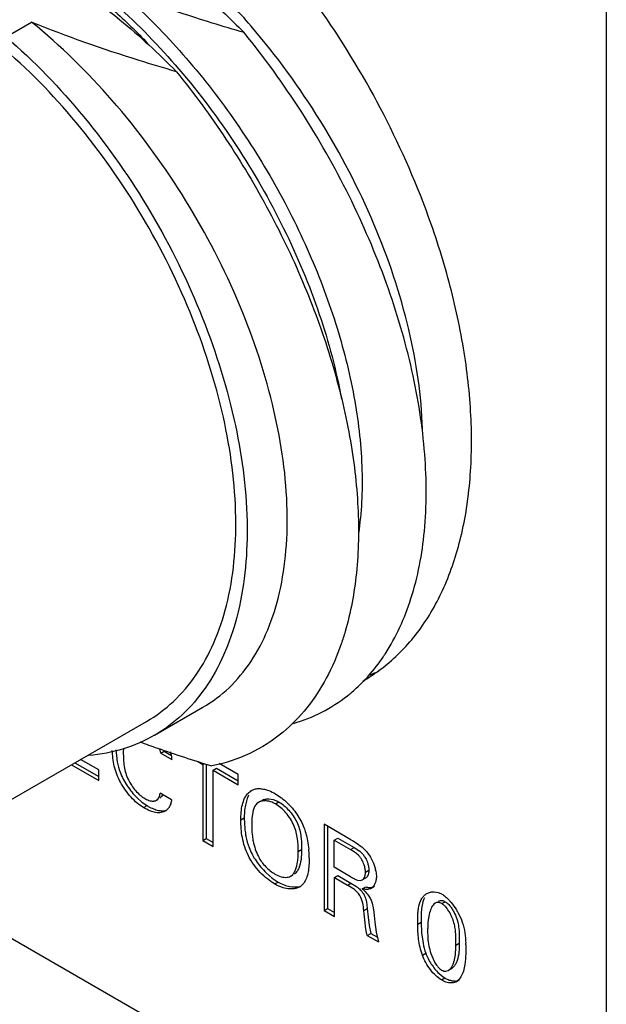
# Model space of a CAD drawing. Header units: inches. Extents: x 0 to 34, y 0 to 22.
# Tile 78 of 126: x 23.718 to 24.08, y 11.087 to 11.694. Entities that reach past the tile are written whole.
import ezdxf

# ---------------------------------------------------------------- set-up
doc = ezdxf.new("R2010")
doc.units = ezdxf.units.IN
doc.header["$LTSCALE"] = 1.87
doc.header["$MEASUREMENT"] = 0
doc.layers.get('0').update_dxf_attribs({"linetype": 'CONTINUOUS'})
doc.layers.add('02___PRT_ALL_AXES', color=7, linetype='CONTINUOUS')

msp = doc.modelspace()

# ---------------------------------------------------------------- linework, layer by layer
at = {"color": 7, "linetype": 'CONTINUOUS'}
for p, q in [((24.07992, 13.39589), (24.07992, 8.82366)), ((23.70986, 11.68309), (23.72566, 11.69221)), ((23.80142, 11.25254), (23.83128, 11.26979)), ((23.63503, 11.16784), (23.7965, 11.26107)), ((23.78219, 11.2444), (23.78217, 11.24202)), ((23.80521, 11.24147), (23.80472, 11.24416)), ((23.77755, 11.2436), (23.77807, 11.23829)), ((23.80521, 11.24147), (23.80733, 11.2427)), ((23.80521, 11.24147), (23.81204, 11.23752)), ((23.80733, 11.2427), (23.81141, 11.24034)), ((23.75024, 11.23436), (23.7671, 11.22463)), ((23.75236, 11.23558), (23.7671, 11.22707)), ((23.7671, 11.23111), (23.75586, 11.2376)), ((23.82805, 11.23639), (23.8312, 11.23457)), ((23.8312, 11.23457), (23.83208, 11.23508)), ((23.8312, 11.23457), (23.8312, 11.18762)), ((23.83332, 11.23469), (23.83332, 11.18884)), ((23.83751, 11.23093), (23.83963, 11.23215)), ((23.83963, 11.23215), (23.85297, 11.22445)), ((23.85297, 11.22827), (23.84128, 11.23502)), ((23.7671, 11.22463), (23.7671, 11.23111)), ((23.83751, 11.23093), (23.85297, 11.222)), ((23.83751, 11.18397), (23.83751, 11.23093)), ((23.85297, 11.222), (23.85297, 11.22827)), ((23.79049, 11.2141), (23.79356, 11.21135)), ((23.80578, 11.21471), (23.80478, 11.21373)), ((23.81192, 11.21275), (23.8049, 11.21681)), ((23.80643, 11.21591), (23.80578, 11.21471)), ((23.85853, 11.2136), (23.85739, 11.20943)), ((23.85942, 11.21557), (23.85853, 11.2136)), ((23.85906, 11.21684), (23.86056, 11.21813)), ((23.86056, 11.21813), (23.86129, 11.21855)), ((23.86056, 11.21813), (23.86107, 11.21846)), ((23.79356, 11.21135), (23.7968, 11.20912)), ((23.79467, 11.2079), (23.7968, 11.20912)), ((23.80265, 11.2125), (23.80356, 11.21303)), ((23.86696, 11.21196), (23.86556, 11.21115)), ((23.87187, 11.21332), (23.87464, 11.21288)), ((23.876, 11.21017), (23.87813, 11.2114)), ((23.80113, 11.20511), (23.7998, 11.2055)), ((23.80964, 11.20714), (23.80867, 11.20622)), ((23.85462, 11.20034), (23.85674, 11.20156)), ((23.86193, 11.205), (23.86145, 11.20132)), ((23.86137, 11.19992), (23.86132, 11.19691)), ((23.92248, 11.18813), (23.906, 11.19765)), ((23.906, 11.19765), (23.906, 11.14442)), ((23.90813, 11.19642), (23.90813, 11.14565)), ((23.9122, 11.18787), (23.91432, 11.1891)), ((23.91432, 11.1891), (23.92441, 11.18327)), ((23.8312, 11.18762), (23.83332, 11.18884)), ((23.8312, 11.18762), (23.83751, 11.18397)), ((23.83332, 11.18884), (23.83751, 11.18642)), ((23.9122, 11.18787), (23.92229, 11.18205)), ((23.9122, 11.17114), (23.9122, 11.18787)), ((23.92229, 11.18205), (23.92441, 11.18327)), ((23.92441, 11.18327), (23.92794, 11.18097)), ((23.88999, 11.18087), (23.89211, 11.1821)), ((23.92229, 11.16532), (23.9122, 11.17114)), ((23.87015, 11.16777), (23.87391, 11.16451)), ((23.88529, 11.16558), (23.88667, 11.16638)), ((23.88529, 11.16558), (23.88583, 11.16595)), ((23.88583, 11.16595), (23.88665, 11.16642)), ((23.88796, 11.16717), (23.88741, 11.1668)), ((23.91233, 11.1648), (23.91446, 11.16603)), ((23.91233, 11.1648), (23.92037, 11.16016)), ((23.91233, 11.14077), (23.91233, 11.1648)), ((23.91446, 11.16603), (23.92249, 11.16139)), ((23.93148, 11.16812), (23.9336, 11.16935)), ((23.93208, 11.16491), (23.9316, 11.16456)), ((23.93782, 11.16899), (23.93818, 11.16572)), ((23.87391, 11.16451), (23.87755, 11.16205)), ((23.87543, 11.16083), (23.87755, 11.16205)), ((23.89304, 11.16082), (23.89178, 11.15961)), ((23.92037, 11.16016), (23.92249, 11.16139)), ((23.92364, 11.1581), (23.92037, 11.16016)), ((23.92249, 11.16139), (23.92589, 11.15924)), ((23.92656, 11.16322), (23.92835, 11.16299)), ((23.92835, 11.16299), (23.92948, 11.16334)), ((23.92948, 11.16334), (23.9316, 11.16456)), ((23.9295, 11.15783), (23.93162, 11.15906)), ((23.93493, 11.15817), (23.93705, 11.15939)), ((23.93049, 11.15762), (23.9295, 11.15783)), ((23.97379, 11.15605), (23.97627, 11.15561)), ((23.97627, 11.15561), (23.97793, 11.15492)), ((23.932, 11.14982), (23.93258, 11.14561)), ((23.93557, 11.14899), (23.9362, 11.14617)), ((23.96782, 11.1523), (23.96725, 11.15107)), ((23.97443, 11.14899), (23.97356, 11.14832)), ((23.97531, 11.1495), (23.97443, 11.14899)), ((23.97655, 11.15022), (23.97777, 11.15064)), ((23.97853, 11.1487), (23.98065, 11.14992)), ((23.906, 11.14442), (23.90813, 11.14565)), ((23.906, 11.14442), (23.91233, 11.14077)), ((23.90813, 11.14565), (23.91233, 11.14322)), ((23.93046, 11.14438), (23.93258, 11.14561)), ((23.93258, 11.14561), (23.93309, 11.14037)), ((23.9362, 11.14617), (23.93652, 11.14354)), ((23.93652, 11.14354), (23.93719, 11.13728)), ((23.97076, 11.14217), (23.96997, 11.13708)), ((23.93309, 11.14037), (23.93371, 11.13529)), ((23.93371, 11.13529), (23.93469, 11.13031)), ((23.93719, 11.13728), (23.93812, 11.13105)), ((23.96364, 11.13606), (23.96577, 11.13729)), ((23.96577, 11.13729), (23.96602, 11.13078)), ((23.93257, 11.12909), (23.93469, 11.13031)), ((23.93257, 11.12909), (23.9394, 11.12514)), ((23.93469, 11.13031), (23.93879, 11.12794)), ((23.93812, 11.13105), (23.9394, 11.12514)), ((23.96602, 11.13078), (23.96694, 11.12435)), ((23.98707, 11.12305), (23.9892, 11.12427)), ((23.99325, 11.12321), (23.99327, 11.12013)), ((23.96652, 11.11693), (23.96864, 11.11816)), ((23.97177, 11.11805), (23.97354, 11.11366)), ((23.97679, 11.10568), (23.97939, 11.10354)), ((23.98103, 11.10703), (23.98251, 11.10751)), ((23.98251, 11.10751), (23.98463, 11.10873)), ((23.98251, 11.10751), (23.98327, 11.10807)), ((23.98598, 11.1099), (23.98463, 11.10873)), ((23.97834, 11.10163), (23.98046, 11.10286)), ((23.97971, 11.10092), (23.97834, 11.10163)), ((23.97939, 11.10354), (23.98046, 11.10286)), ((23.98105, 11.10038), (23.97971, 11.10092)), ((23.98714, 11.10045), (23.98926, 11.10168)), ((23.98878, 11.10162), (23.98714, 11.10045)), ((23.99027, 11.10352), (23.98878, 11.10162))]:
    msp.add_line(p, q, dxfattribs=at)
for centre, radius, start, end in [((23.84354, 11.36783), 0.11941, 325.84223, 326.88161), ((23.85831, 11.35559), 0.10018, 309.76083, 312.29522), ((23.85689, 11.35714), 0.10228, 312.30014, 315.76351), ((23.85905, 11.35471), 0.09903, 308.18116, 309.75843), ((23.80351, 11.21256), 0.00818, 318.57655, 326.09106), ((23.86856, 11.20594), 0.00601, 119.95694, 131.89831), ((23.80426, 11.21181), 0.00712, 300.03299, 308.25412), ((23.90836, 11.19803), 0.04703, 175.99436, 177.7016), ((23.83937, 11.17692), 0.05739, 4.38183, 5.431), ((23.83883, 11.17688), 0.05793, 0.00646, 4.38098), ((23.91572, 11.16449), 0.02255, 11.52468, 13.92498), ((23.88692, 11.16596), 0.008, 299.97547, 307.4008), ((23.88589, 11.16684), 0.00935, 319.87595, 323.99518), ((23.97375, 11.14731), 0.0088, 120.0136, 124.7199), ((23.97237, 11.14411), 0.01216, 59.98463, 62.79177), ((24.01711, 11.13284), 0.04732, 176.46132, 179.95163), ((24.01702, 11.13286), 0.04724, 174.8687, 176.47239), ((24.01458, 11.13413), 0.04864, 191.5919, 199.17116), ((24.0119, 11.13114), 0.04221, 191.43798, 198.06548), ((23.89884, 11.12182), 0.09442, 0.84785, 1.53863)]:
    msp.add_arc(centre, radius, start, end, dxfattribs=at)
for points, knots in [([(23.86095, 11.68977), (23.85691, 11.69446), (23.84079, 11.71246), (23.82314, 11.72911), (23.80918, 11.74043)], [0, 0, 0, 0, 0.256249, 1, 1, 1, 1]), ([(23.79956, 11.73488), (23.81005, 11.72742), (23.82982, 11.71185), (23.84809, 11.69454), (23.85666, 11.68577)], [0, 0, 0, 0, 0.511999, 1, 1, 1, 1]), ([(23.7642, 11.71446), (23.76881, 11.71072), (23.7874, 11.69486), (23.80446, 11.67725), (23.81648, 11.66321)], [0, 0, 0, 0, 0.243258, 1, 1, 1, 1]), ([(23.77997, 11.71132), (23.79222, 11.70063), (23.81577, 11.67727), (23.84726, 11.63815), (23.87476, 11.59539), (23.89742, 11.55043), (23.91455, 11.50476), (23.92562, 11.45987), (23.93033, 11.41724), (23.92904, 11.38981), (23.92713, 11.37697)], [0, 0, 0, 0, 0.128927, 0.262369, 0.397508, 0.531335, 0.66092, 0.783558, 0.897067, 1, 1, 1, 1]), ([(23.85666, 11.68577), (23.85009, 11.68768), (23.82428, 11.69542), (23.79873, 11.70408), (23.77998, 11.71132)], [0, 0, 0, 0, 0.253788, 1, 1, 1, 1]), ([(23.76885, 11.70609), (23.77129, 11.70399), (23.78111, 11.69534), (23.79048, 11.68619), (23.7973, 11.67907)], [0, 0, 0, 0, 0.246209, 1, 1, 1, 1]), ([(23.76715, 11.70391), (23.77152, 11.70061), (23.78822, 11.68744), (23.80387, 11.67295), (23.8149, 11.66166)], [0, 0, 0, 0, 0.257817, 1, 1, 1, 1]), ([(23.8149, 11.66166), (23.80721, 11.6639), (23.7771, 11.67297), (23.74735, 11.68332), (23.72566, 11.69221)], [0, 0, 0, 0, 0.254701, 1, 1, 1, 1]), ([(23.83127, 11.26979), (23.83708, 11.27314), (23.84812, 11.28146), (23.86165, 11.29785), (23.87207, 11.31787), (23.87926, 11.34109), (23.8831, 11.36711), (23.88377, 11.40622), (23.87546, 11.45923), (23.8533, 11.52369), (23.81992, 11.58686), (23.77743, 11.64441), (23.74358, 11.67768), (23.72566, 11.69221)], [0, 0, 0, 0, 0.041291, 0.084145, 0.129876, 0.179374, 0.233152, 0.291307, 0.419729, 0.561059, 0.709399, 0.857945, 1, 1, 1, 1]), ([(23.96664, 11.44119), (23.96602, 11.46188), (23.95952, 11.50525), (23.93787, 11.56945), (23.90503, 11.63251), (23.87662, 11.67152), (23.86095, 11.68977)], [0, 0, 0, 0, 0.226111, 0.475261, 0.737194, 1, 1, 1, 1]), ([(23.70986, 11.68309), (23.72723, 11.66816), (23.75995, 11.63412), (23.80069, 11.57558), (23.83234, 11.51141), (23.85277, 11.44587), (23.86066, 11.38327), (23.85602, 11.33493), (23.84485, 11.30209), (23.83353, 11.28158), (23.81912, 11.2647), (23.80751, 11.25606), (23.80142, 11.25254)], [0, 0, 0, 0, 0.139472, 0.286022, 0.433003, 0.5737, 0.702336, 0.815243, 0.865761, 0.912762, 0.957102, 1, 1, 1, 1]), ([(23.94356, 11.30258), (23.95043, 11.31311), (23.96154, 11.33782), (23.96932, 11.37991), (23.96914, 11.42747), (23.96097, 11.47886), (23.94514, 11.53232), (23.92212, 11.58595), (23.89269, 11.63781), (23.86925, 11.67029), (23.85666, 11.68577)], [0, 0, 0, 0, 0.091051, 0.19339, 0.307904, 0.433792, 0.56898, 0.710655, 0.855493, 1, 1, 1, 1]), ([(23.79649, 11.26106), (23.80245, 11.2645), (23.81379, 11.27297), (23.82782, 11.28955), (23.83877, 11.30971), (23.84948, 11.34201), (23.85361, 11.38952), (23.8453, 11.4509), (23.82462, 11.51496), (23.79296, 11.57738), (23.75251, 11.63391), (23.72014, 11.66649), (23.70301, 11.68062)], [0, 0, 0, 0, 0.042863, 0.087213, 0.134276, 0.184931, 0.298286, 0.427474, 0.568599, 0.715648, 0.861703, 1, 1, 1, 1]), ([(23.81648, 11.66321), (23.82921, 11.64834), (23.85277, 11.61683), (23.88184, 11.56607), (23.90381, 11.51351), (23.91348, 11.47745), (23.91676, 11.45971)], [0, 0, 0, 0, 0.256206, 0.513411, 0.763791, 1, 1, 1, 1]), ([(23.8149, 11.66166), (23.82575, 11.64832), (23.84618, 11.62046), (23.87266, 11.57616), (23.89452, 11.53014), (23.91124, 11.48367), (23.92237, 11.43798), (23.92769, 11.39428), (23.92702, 11.35373), (23.92238, 11.32824), (23.91893, 11.3165)], [0, 0, 0, 0, 0.138479, 0.277635, 0.414956, 0.548017, 0.674583, 0.792834, 0.90146, 1, 1, 1, 1]), ([(23.91893, 11.3165), (23.91818, 11.31392), (23.91502, 11.30405), (23.9109, 11.29446), (23.90726, 11.28769)], [0, 0, 0, 0, 0.258928, 1, 1, 1, 1]), ([(23.93017, 11.28578), (23.93128, 11.28692), (23.93567, 11.29164), (23.93963, 11.29676), (23.94236, 11.30078)], [0, 0, 0, 0, 0.246169, 1, 1, 1, 1]), ([(23.90726, 11.28769), (23.90381, 11.28126), (23.89599, 11.26922), (23.88597, 11.25891), (23.88062, 11.25446)], [0, 0, 0, 0, 0.512138, 1, 1, 1, 1]), ([(23.887, 11.25982), (23.89303, 11.26157), (23.90476, 11.26619), (23.91536, 11.27301), (23.92027, 11.27686)], [0, 0, 0, 0, 0.501626, 1, 1, 1, 1]), ([(23.80142, 11.25254), (23.79537, 11.24905), (23.78222, 11.24336), (23.76816, 11.24071), (23.76098, 11.24008)], [0, 0, 0, 0, 0.491873, 1, 1, 1, 1]), ([(23.88062, 11.25446), (23.87438, 11.24927), (23.86045, 11.24033), (23.84471, 11.23523), (23.83664, 11.23362)], [0, 0, 0, 0, 0.496593, 1, 1, 1, 1]), ([(23.79227, 11.24848), (23.7959, 11.24716), (23.8106, 11.24193), (23.82543, 11.23709), (23.83664, 11.23361)], [0, 0, 0, 0, 0.247652, 1, 1, 1, 1]), ([(23.79467, 11.2079), (23.79329, 11.20869), (23.79056, 11.21069), (23.78681, 11.21436), (23.78333, 11.21867), (23.78034, 11.22341), (23.77803, 11.22838), (23.77653, 11.23342), (23.77569, 11.23836), (23.77545, 11.24161), (23.77539, 11.2432)], [0, 0, 0, 0, 0.114191, 0.241041, 0.375096, 0.510507, 0.641759, 0.766703, 0.886162, 1, 1, 1, 1]), ([(23.77807, 11.23829), (23.77817, 11.23758), (23.77867, 11.2347), (23.77945, 11.23186), (23.78023, 11.22978)], [0, 0, 0, 0, 0.243039, 1, 1, 1, 1]), ([(23.78217, 11.24202), (23.78217, 11.24061), (23.78221, 11.23771), (23.78248, 11.23482), (23.78272, 11.23336)], [0, 0, 0, 0, 0.487148, 1, 1, 1, 1]), ([(23.81116, 11.24238), (23.81128, 11.24197), (23.81169, 11.24037), (23.81196, 11.23874), (23.81204, 11.23752)], [0, 0, 0, 0, 0.263062, 1, 1, 1, 1]), ([(23.78272, 11.23336), (23.78294, 11.23197), (23.78358, 11.22914), (23.78465, 11.22644), (23.78531, 11.2251)], [0, 0, 0, 0, 0.484852, 1, 1, 1, 1]), ([(23.78023, 11.22978), (23.78132, 11.22685), (23.78356, 11.22262), (23.78728, 11.21755), (23.78939, 11.2152), (23.79049, 11.2141)], [0, 0, 0, 0, 0.498425, 0.752755, 1, 1, 1, 1]), ([(23.78531, 11.2251), (23.78591, 11.22389), (23.78727, 11.22156), (23.78965, 11.21838), (23.79227, 11.21567), (23.79421, 11.21421), (23.79519, 11.21364)], [0, 0, 0, 0, 0.263956, 0.527441, 0.776873, 1, 1, 1, 1]), ([(23.86108, 11.21845), (23.86171, 11.21882), (23.86311, 11.21941), (23.86543, 11.21974), (23.86792, 11.21955), (23.8696, 11.21913), (23.87045, 11.21887)], [0, 0, 0, 0, 0.227885, 0.466027, 0.72249, 1, 1, 1, 1]), ([(23.79519, 11.21364), (23.79608, 11.21313), (23.79783, 11.21231), (23.79976, 11.21193), (23.80066, 11.21195)], [0, 0, 0, 0, 0.531557, 1, 1, 1, 1]), ([(23.80265, 11.2125), (23.80329, 11.21292), (23.80404, 11.21394), (23.80462, 11.21548), (23.80482, 11.21635), (23.8049, 11.21681)], [0, 0, 0, 0, 0.461547, 0.722701, 1, 1, 1, 1]), ([(23.85462, 11.20034), (23.85462, 11.20347), (23.85494, 11.20806), (23.85675, 11.21361), (23.85819, 11.21592), (23.85906, 11.21684)], [0, 0, 0, 0, 0.539155, 0.78244, 1, 1, 1, 1]), ([(23.86768, 11.21238), (23.86829, 11.21272), (23.86966, 11.21323), (23.87112, 11.21334), (23.87187, 11.21332)], [0, 0, 0, 0, 0.482808, 1, 1, 1, 1]), ([(23.87045, 11.21887), (23.87091, 11.21873), (23.87281, 11.21806), (23.87462, 11.21717), (23.87595, 11.2164)], [0, 0, 0, 0, 0.239798, 1, 1, 1, 1]), ([(23.87595, 11.2164), (23.87722, 11.21567), (23.87975, 11.21394), (23.88207, 11.21193), (23.88322, 11.21083)], [0, 0, 0, 0, 0.478721, 1, 1, 1, 1]), ([(23.7998, 11.2055), (23.79937, 11.20565), (23.7976, 11.20632), (23.79592, 11.20718), (23.79467, 11.2079)], [0, 0, 0, 0, 0.240679, 1, 1, 1, 1]), ([(23.7968, 11.20912), (23.79783, 11.20853), (23.79987, 11.20746), (23.80298, 11.2063), (23.80556, 11.20586), (23.80748, 11.20597), (23.80838, 11.20619), (23.8088, 11.20634)], [0, 0, 0, 0, 0.281277, 0.544777, 0.783151, 0.893522, 1, 1, 1, 1]), ([(23.80066, 11.21195), (23.80084, 11.21196), (23.80153, 11.21202), (23.80222, 11.21223), (23.80265, 11.2125)], [0, 0, 0, 0, 0.263053, 1, 1, 1, 1]), ([(23.81192, 11.21275), (23.81183, 11.21187), (23.81149, 11.2102), (23.81075, 11.20866), (23.8103, 11.20799)], [0, 0, 0, 0, 0.523581, 1, 1, 1, 1]), ([(23.85739, 11.20943), (23.85727, 11.2088), (23.85686, 11.2062), (23.85674, 11.20356), (23.85674, 11.20156)], [0, 0, 0, 0, 0.243203, 1, 1, 1, 1]), ([(23.86455, 11.21042), (23.8642, 11.21011), (23.8634, 11.20918), (23.8625, 11.20733), (23.86209, 11.20581), (23.86193, 11.205)], [0, 0, 0, 0, 0.227934, 0.594332, 1, 1, 1, 1]), ([(23.876, 11.21017), (23.87511, 11.21069), (23.8733, 11.21152), (23.8705, 11.21215), (23.86786, 11.2121), (23.86625, 11.21155), (23.86556, 11.21115)], [0, 0, 0, 0, 0.283648, 0.544158, 0.781409, 1, 1, 1, 1]), ([(23.87464, 11.21288), (23.87494, 11.2128), (23.87614, 11.21242), (23.87729, 11.21188), (23.87813, 11.2114)], [0, 0, 0, 0, 0.240897, 1, 1, 1, 1]), ([(23.88999, 11.18087), (23.88999, 11.18349), (23.88985, 11.18751), (23.88883, 11.19289), (23.88742, 11.19705), (23.88524, 11.20104), (23.8825, 11.20469), (23.87943, 11.20781), (23.87716, 11.20951), (23.876, 11.21017)], [0, 0, 0, 0, 0.230368, 0.35334, 0.481252, 0.615448, 0.751846, 0.882635, 1, 1, 1, 1]), ([(23.87813, 11.2114), (23.87921, 11.21077), (23.88136, 11.20919), (23.88428, 11.20629), (23.88693, 11.20289), (23.88841, 11.20037), (23.88904, 11.19906)], [0, 0, 0, 0, 0.225608, 0.476435, 0.739102, 1, 1, 1, 1]), ([(23.88322, 11.21083), (23.88433, 11.20977), (23.88644, 11.20752), (23.88928, 11.20383), (23.89168, 11.19984), (23.89294, 11.19701), (23.89349, 11.19558)], [0, 0, 0, 0, 0.24733, 0.499591, 0.751491, 1, 1, 1, 1]), ([(23.80782, 11.20564), (23.80736, 11.20538), (23.80634, 11.20494), (23.80468, 11.20466), (23.80292, 11.20472), (23.80173, 11.20496), (23.80113, 11.20511)], [0, 0, 0, 0, 0.234774, 0.475194, 0.728964, 1, 1, 1, 1]), ([(23.85674, 11.20156), (23.85674, 11.20082), (23.85678, 11.19771), (23.85705, 11.19461), (23.85741, 11.19227)], [0, 0, 0, 0, 0.238456, 1, 1, 1, 1]), ([(23.87543, 11.16083), (23.87386, 11.16173), (23.87075, 11.16395), (23.86643, 11.16798), (23.86248, 11.17274), (23.85918, 11.17802), (23.85687, 11.18367), (23.85503, 11.19108), (23.85462, 11.1967), (23.85462, 11.20034)], [0, 0, 0, 0, 0.115931, 0.243891, 0.377728, 0.511597, 0.641475, 0.767041, 1, 1, 1, 1]), ([(23.86132, 11.19691), (23.86132, 11.19637), (23.86135, 11.19415), (23.86152, 11.19192), (23.86174, 11.19024)], [0, 0, 0, 0, 0.239574, 1, 1, 1, 1]), ([(23.88904, 11.19906), (23.88967, 11.19775), (23.89069, 11.19508), (23.8913, 11.19229), (23.89153, 11.19091)], [0, 0, 0, 0, 0.510274, 1, 1, 1, 1]), ([(23.89349, 11.19558), (23.89391, 11.19449), (23.89536, 11.19019), (23.89618, 11.1857), (23.8965, 11.18235)], [0, 0, 0, 0, 0.258066, 1, 1, 1, 1]), ([(23.85741, 11.19227), (23.85752, 11.19153), (23.85805, 11.18852), (23.85886, 11.18556), (23.85967, 11.1834)], [0, 0, 0, 0, 0.244719, 1, 1, 1, 1]), ([(23.86174, 11.19024), (23.86188, 11.1892), (23.86258, 11.1849), (23.86394, 11.1807), (23.86541, 11.17774)], [0, 0, 0, 0, 0.241876, 1, 1, 1, 1]), ([(23.89153, 11.19091), (23.89165, 11.19016), (23.89203, 11.18723), (23.89211, 11.18428), (23.89211, 11.1821)], [0, 0, 0, 0, 0.260104, 1, 1, 1, 1]), ([(23.85967, 11.1834), (23.86021, 11.18194), (23.86149, 11.17905), (23.86395, 11.17498), (23.86685, 11.17119), (23.86902, 11.16887), (23.87015, 11.16777)], [0, 0, 0, 0, 0.246003, 0.497928, 0.751314, 1, 1, 1, 1]), ([(23.92248, 11.18813), (23.92376, 11.1874), (23.92639, 11.18582), (23.92883, 11.18394), (23.93, 11.18286)], [0, 0, 0, 0, 0.481447, 1, 1, 1, 1]), ([(23.86541, 11.17774), (23.86599, 11.17657), (23.86738, 11.17434), (23.8699, 11.1714), (23.87266, 11.16892), (23.87463, 11.16755), (23.87562, 11.16698)], [0, 0, 0, 0, 0.261171, 0.522059, 0.77236, 1, 1, 1, 1]), ([(23.88956, 11.17446), (23.88964, 11.17497), (23.88991, 11.1771), (23.88999, 11.17925), (23.88999, 11.18087)], [0, 0, 0, 0, 0.242243, 1, 1, 1, 1]), ([(23.89211, 11.1821), (23.89211, 11.18004), (23.89193, 11.17614), (23.89105, 11.17229), (23.89032, 11.1706)], [0, 0, 0, 0, 0.526822, 1, 1, 1, 1]), ([(23.93064, 11.17256), (23.93025, 11.17369), (23.92952, 11.17532), (23.92826, 11.17728), (23.92686, 11.17894), (23.92485, 11.18056), (23.92313, 11.18156), (23.92229, 11.18205)], [0, 0, 0, 0, 0.275699, 0.410285, 0.538111, 0.776578, 1, 1, 1, 1]), ([(23.92794, 11.18097), (23.92848, 11.18054), (23.92954, 11.17958), (23.93041, 11.17844), (23.93081, 11.17782)], [0, 0, 0, 0, 0.483268, 1, 1, 1, 1]), ([(23.93, 11.18286), (23.93027, 11.18261), (23.93137, 11.18157), (23.93238, 11.18042), (23.93307, 11.17951)], [0, 0, 0, 0, 0.244921, 1, 1, 1, 1]), ([(23.93081, 11.17782), (23.93102, 11.1775), (23.93183, 11.17616), (23.93246, 11.17471), (23.93283, 11.17359)], [0, 0, 0, 0, 0.24787, 1, 1, 1, 1]), ([(23.93307, 11.17951), (23.93415, 11.1781), (23.93596, 11.175), (23.93718, 11.17164), (23.93761, 11.16992)], [0, 0, 0, 0, 0.500089, 1, 1, 1, 1]), ([(23.88583, 11.16595), (23.88638, 11.1664), (23.88734, 11.16755), (23.88875, 11.17038), (23.88931, 11.1728), (23.88956, 11.17446)], [0, 0, 0, 0, 0.224324, 0.466456, 1, 1, 1, 1]), ([(23.89676, 11.17689), (23.89676, 11.1754), (23.89667, 11.17248), (23.89633, 11.16957), (23.89607, 11.16816)], [0, 0, 0, 0, 0.509386, 1, 1, 1, 1]), ([(23.93148, 11.16812), (23.93148, 11.16883), (23.9313, 11.17034), (23.9309, 11.1718), (23.93064, 11.17256)], [0, 0, 0, 0, 0.471067, 1, 1, 1, 1]), ([(23.93283, 11.17359), (23.93306, 11.17287), (23.93343, 11.17147), (23.9336, 11.17003), (23.9336, 11.16935)], [0, 0, 0, 0, 0.528457, 1, 1, 1, 1]), ([(23.87562, 11.16698), (23.87685, 11.16627), (23.87928, 11.16518), (23.88199, 11.16479), (23.88321, 11.16493)], [0, 0, 0, 0, 0.534372, 1, 1, 1, 1]), ([(23.88321, 11.16493), (23.8834, 11.16495), (23.88412, 11.16506), (23.88482, 11.16531), (23.88529, 11.16558)], [0, 0, 0, 0, 0.259505, 1, 1, 1, 1]), ([(23.89032, 11.1706), (23.89017, 11.17026), (23.88958, 11.169), (23.88874, 11.16783), (23.88796, 11.16717)], [0, 0, 0, 0, 0.26453, 1, 1, 1, 1]), ([(23.89607, 11.16816), (23.89583, 11.16689), (23.89523, 11.16451), (23.89413, 11.16228), (23.89345, 11.16135)], [0, 0, 0, 0, 0.527951, 1, 1, 1, 1]), ([(23.92229, 11.16532), (23.923, 11.16491), (23.92437, 11.16411), (23.92582, 11.16344), (23.92656, 11.16322)], [0, 0, 0, 0, 0.51605, 1, 1, 1, 1]), ([(23.92948, 11.16334), (23.92985, 11.16355), (23.93051, 11.16419), (23.9309, 11.16501), (23.93106, 11.16546)], [0, 0, 0, 0, 0.4716, 1, 1, 1, 1]), ([(23.93106, 11.16546), (23.93113, 11.16566), (23.93138, 11.16653), (23.93148, 11.16743), (23.93148, 11.16812)], [0, 0, 0, 0, 0.236923, 1, 1, 1, 1]), ([(23.9336, 11.16935), (23.9336, 11.16848), (23.9334, 11.16688), (23.93262, 11.1654), (23.93208, 11.16491)], [0, 0, 0, 0, 0.543093, 1, 1, 1, 1]), ([(23.93818, 11.16572), (23.93818, 11.16543), (23.93815, 11.1643), (23.93798, 11.16318), (23.93776, 11.16237)], [0, 0, 0, 0, 0.260317, 1, 1, 1, 1]), ([(23.88251, 11.15809), (23.88192, 11.1582), (23.87945, 11.15881), (23.8771, 11.15986), (23.87543, 11.16083)], [0, 0, 0, 0, 0.237939, 1, 1, 1, 1]), ([(23.87755, 11.16205), (23.87873, 11.16137), (23.88111, 11.16023), (23.88574, 11.15887), (23.88942, 11.15885), (23.89151, 11.15957)], [0, 0, 0, 0, 0.28065, 0.543049, 1, 1, 1, 1]), ([(23.89091, 11.15903), (23.89034, 11.1587), (23.88908, 11.15816), (23.88624, 11.15762), (23.884, 11.15779), (23.88251, 11.15809)], [0, 0, 0, 0, 0.231186, 0.472896, 1, 1, 1, 1]), ([(23.92589, 11.15924), (23.92615, 11.15905), (23.92717, 11.15829), (23.92813, 11.15743), (23.92877, 11.15672)], [0, 0, 0, 0, 0.248319, 1, 1, 1, 1]), ([(23.93162, 11.15906), (23.93196, 11.15897), (23.93324, 11.15869), (23.93459, 11.15864), (23.93553, 11.15883)], [0, 0, 0, 0, 0.265242, 1, 1, 1, 1]), ([(23.93643, 11.15954), (23.93633, 11.1594), (23.9359, 11.15887), (23.93537, 11.15842), (23.93493, 11.15817)], [0, 0, 0, 0, 0.259189, 1, 1, 1, 1]), ([(23.93776, 11.16237), (23.93768, 11.1621), (23.93737, 11.16111), (23.93689, 11.16015), (23.93643, 11.15954)], [0, 0, 0, 0, 0.265457, 1, 1, 1, 1]), ([(23.92803, 11.15366), (23.92776, 11.15411), (23.92654, 11.15582), (23.92492, 11.1572), (23.92364, 11.1581)], [0, 0, 0, 0, 0.251768, 1, 1, 1, 1]), ([(23.93046, 11.14438), (23.93031, 11.14596), (23.92992, 11.14915), (23.92888, 11.15227), (23.92803, 11.15366)], [0, 0, 0, 0, 0.492813, 1, 1, 1, 1]), ([(23.92877, 11.15672), (23.92919, 11.15626), (23.92997, 11.15528), (23.93056, 11.15418), (23.93082, 11.15361)], [0, 0, 0, 0, 0.497782, 1, 1, 1, 1]), ([(23.9295, 11.15783), (23.92983, 11.15755), (23.93117, 11.15631), (23.9324, 11.15495), (23.9332, 11.15383)], [0, 0, 0, 0, 0.24006, 1, 1, 1, 1]), ([(23.93493, 11.15817), (23.93431, 11.15781), (23.9328, 11.15738), (23.93127, 11.15749), (23.93049, 11.15762)], [0, 0, 0, 0, 0.4752, 1, 1, 1, 1]), ([(23.93082, 11.15361), (23.93096, 11.15331), (23.93146, 11.15208), (23.9318, 11.15079), (23.932, 11.14982)], [0, 0, 0, 0, 0.248593, 1, 1, 1, 1]), ([(23.9332, 11.15383), (23.93374, 11.15309), (23.93468, 11.15154), (23.93531, 11.14985), (23.93557, 11.14899)], [0, 0, 0, 0, 0.505432, 1, 1, 1, 1]), ([(23.96364, 11.13606), (23.96364, 11.13791), (23.96364, 11.14067), (23.96386, 11.14427), (23.96432, 11.14757), (23.96527, 11.15067), (23.96705, 11.15316), (23.96815, 11.15413), (23.96874, 11.15454)], [0, 0, 0, 0, 0.279059, 0.414231, 0.543544, 0.780746, 0.89191, 1, 1, 1, 1]), ([(23.96935, 11.15493), (23.97001, 11.15531), (23.97146, 11.15591), (23.97301, 11.15607), (23.97379, 11.15605)], [0, 0, 0, 0, 0.493132, 1, 1, 1, 1]), ([(23.97845, 11.15464), (23.97927, 11.15416), (23.9809, 11.15298), (23.98233, 11.15159), (23.98305, 11.15082)], [0, 0, 0, 0, 0.475713, 1, 1, 1, 1]), ([(23.96725, 11.15107), (23.96709, 11.15067), (23.9665, 11.14895), (23.9662, 11.14714), (23.96605, 11.14576)], [0, 0, 0, 0, 0.238592, 1, 1, 1, 1]), ([(23.97356, 11.14832), (23.97322, 11.14798), (23.97259, 11.14716), (23.97155, 11.14512), (23.97104, 11.14339), (23.97076, 11.14217)], [0, 0, 0, 0, 0.212686, 0.451982, 1, 1, 1, 1]), ([(23.97853, 11.1487), (23.97816, 11.14891), (23.97744, 11.14925), (23.97633, 11.14949), (23.97531, 11.1494), (23.9747, 11.14915), (23.97443, 11.14899)], [0, 0, 0, 0, 0.298595, 0.551875, 0.779048, 1, 1, 1, 1]), ([(23.97777, 11.15064), (23.97822, 11.1507), (23.97924, 11.15062), (23.98017, 11.1502), (23.98065, 11.14992)], [0, 0, 0, 0, 0.450721, 1, 1, 1, 1]), ([(23.98707, 11.12305), (23.98707, 11.12513), (23.98719, 11.1283), (23.98691, 11.13261), (23.98631, 11.13605), (23.98516, 11.13964), (23.98346, 11.1432), (23.98163, 11.14595), (23.97992, 11.14773), (23.979, 11.14842), (23.97853, 11.1487)], [0, 0, 0, 0, 0.221949, 0.337292, 0.459403, 0.592899, 0.737637, 0.878147, 0.942038, 1, 1, 1, 1]), ([(23.98065, 11.14992), (23.98088, 11.14979), (23.98185, 11.14915), (23.98268, 11.14832), (23.98325, 11.14764)], [0, 0, 0, 0, 0.231858, 1, 1, 1, 1]), ([(23.98305, 11.15082), (23.98346, 11.15038), (23.98509, 11.14852), (23.98652, 11.14648), (23.9875, 11.14487)], [0, 0, 0, 0, 0.241855, 1, 1, 1, 1]), ([(23.98325, 11.14764), (23.98376, 11.14705), (23.9847, 11.14577), (23.98631, 11.14302), (23.98727, 11.1408), (23.98777, 11.13929)], [0, 0, 0, 0, 0.243764, 0.498976, 1, 1, 1, 1]), ([(23.93257, 11.12909), (23.93194, 11.13163), (23.93113, 11.13673), (23.93072, 11.14187), (23.93046, 11.14438)], [0, 0, 0, 0, 0.508645, 1, 1, 1, 1]), ([(23.96605, 11.14576), (23.9659, 11.14437), (23.96576, 11.14155), (23.96577, 11.13872), (23.96577, 11.13729)], [0, 0, 0, 0, 0.492708, 1, 1, 1, 1]), ([(23.9875, 11.14487), (23.98787, 11.14425), (23.98928, 11.14181), (23.99045, 11.13922), (23.99113, 11.13724)], [0, 0, 0, 0, 0.256298, 1, 1, 1, 1]), ([(23.96652, 11.11693), (23.96596, 11.11856), (23.96501, 11.12181), (23.96387, 11.1282), (23.96364, 11.13296), (23.96364, 11.13606)], [0, 0, 0, 0, 0.26653, 0.521162, 1, 1, 1, 1]), ([(23.98777, 11.13929), (23.98791, 11.13887), (23.98839, 11.13729), (23.98872, 11.13566), (23.98889, 11.13445)], [0, 0, 0, 0, 0.262019, 1, 1, 1, 1]), ([(23.98889, 11.13445), (23.98913, 11.13273), (23.9893, 11.12933), (23.9892, 11.12594), (23.9892, 11.12427)], [0, 0, 0, 0, 0.509791, 1, 1, 1, 1]), ([(23.99113, 11.13724), (23.99188, 11.1351), (23.99288, 11.13082), (23.99317, 11.12645), (23.99323, 11.12435)], [0, 0, 0, 0, 0.519307, 1, 1, 1, 1]), ([(23.96978, 11.13288), (23.96978, 11.1313), (23.96976, 11.12887), (23.97004, 11.12549), (23.97034, 11.12371), (23.97053, 11.12277)], [0, 0, 0, 0, 0.466552, 0.717915, 1, 1, 1, 1]), ([(23.98327, 11.10807), (23.98369, 11.10844), (23.98446, 11.10937), (23.98534, 11.11101), (23.98605, 11.11289), (23.98656, 11.11489), (23.98689, 11.11693), (23.98709, 11.11965), (23.98707, 11.12169), (23.98707, 11.12305)], [0, 0, 0, 0, 0.106681, 0.225073, 0.352472, 0.484261, 0.615014, 0.742722, 1, 1, 1, 1]), ([(23.9892, 11.12427), (23.9892, 11.12249), (23.98924, 11.1189), (23.98856, 11.11532), (23.98796, 11.11361)], [0, 0, 0, 0, 0.495895, 1, 1, 1, 1]), ([(23.97834, 11.10163), (23.97706, 11.10237), (23.97458, 11.10435), (23.97132, 11.10802), (23.96851, 11.11226), (23.96706, 11.11536), (23.96652, 11.11693)], [0, 0, 0, 0, 0.224934, 0.480665, 0.74626, 1, 1, 1, 1]), ([(23.96864, 11.11816), (23.96904, 11.117), (23.97003, 11.11471), (23.97194, 11.11144), (23.9742, 11.10838), (23.9759, 11.10652), (23.97679, 11.10568)], [0, 0, 0, 0, 0.242777, 0.4979, 0.754184, 1, 1, 1, 1]), ([(23.99327, 11.12013), (23.99327, 11.11937), (23.99325, 11.1164), (23.99307, 11.11342), (23.99274, 11.11123)], [0, 0, 0, 0, 0.255895, 1, 1, 1, 1]), ([(23.97354, 11.11366), (23.9737, 11.11333), (23.97435, 11.11208), (23.97512, 11.11088), (23.97577, 11.11007)], [0, 0, 0, 0, 0.26106, 1, 1, 1, 1]), ([(23.98796, 11.11361), (23.98772, 11.11292), (23.98718, 11.11161), (23.98641, 11.11041), (23.98598, 11.1099)], [0, 0, 0, 0, 0.5241, 1, 1, 1, 1]), ([(23.99274, 11.11123), (23.99253, 11.10982), (23.99197, 11.10716), (23.99094, 11.10462), (23.99027, 11.10352)], [0, 0, 0, 0, 0.524553, 1, 1, 1, 1]), ([(23.97577, 11.11007), (23.97597, 11.10983), (23.97673, 11.10893), (23.97765, 11.10815), (23.97839, 11.10772)], [0, 0, 0, 0, 0.265536, 1, 1, 1, 1]), ([(23.97839, 11.10772), (23.97883, 11.10747), (23.97968, 11.10709), (23.98061, 11.10699), (23.98103, 11.10703)], [0, 0, 0, 0, 0.541622, 1, 1, 1, 1]), ([(23.98046, 11.10286), (23.98073, 11.1027), (23.98179, 11.10212), (23.98291, 11.10166), (23.98377, 11.10142)], [0, 0, 0, 0, 0.261273, 1, 1, 1, 1]), ([(23.98714, 11.10045), (23.98672, 11.10024), (23.9858, 11.0999), (23.98429, 11.09974), (23.98268, 11.0999), (23.9816, 11.10019), (23.98105, 11.10038)], [0, 0, 0, 0, 0.226822, 0.465026, 0.72197, 1, 1, 1, 1]), ([(23.98377, 11.10142), (23.98405, 11.10134), (23.9851, 11.10107), (23.9862, 11.10097), (23.98699, 11.10104)], [0, 0, 0, 0, 0.265629, 1, 1, 1, 1])]:
    msp.add_open_spline(points, degree=3, knots=knots, dxfattribs=at)
at = {"layer": '02___PRT_ALL_AXES', "color": 7, "linetype": 'CONTINUOUS'}
msp.add_line((23.88906, 11.02565), (23.64852, 11.16454), dxfattribs=at)
for centre, radius, start, end in [((23.87567, 11.38016), 0.10865, 303.57375, 310.43986), ((23.87636, 11.37915), 0.10743, 299.98246, 303.56449), ((23.89321, 11.39103), 0.1093, 292.11993, 295.22733)]:
    msp.add_arc(centre, radius, start, end, dxfattribs=at)
for points, knots in [([(23.96694, 11.58131), (23.95824, 11.60396), (23.93762, 11.64823), (23.91143, 11.68945), (23.89699, 11.70913)], [0, 0, 0, 0, 0.498388, 1, 1, 1, 1]), ([(23.94615, 11.29747), (23.94976, 11.30054), (23.95667, 11.30723), (23.96914, 11.32267), (23.98186, 11.34578), (23.99195, 11.37777), (23.99704, 11.4138), (23.99705, 11.4531), (23.99203, 11.49483), (23.98209, 11.5381), (23.97248, 11.56688), (23.96694, 11.58131)], [0, 0, 0, 0, 0.047198, 0.095572, 0.197303, 0.307742, 0.428075, 0.558455, 0.698186, 0.845958, 1, 1, 1, 1])]:
    msp.add_open_spline(points, degree=3, knots=knots, dxfattribs=at)

doc.saveas('drawing.dxf')
